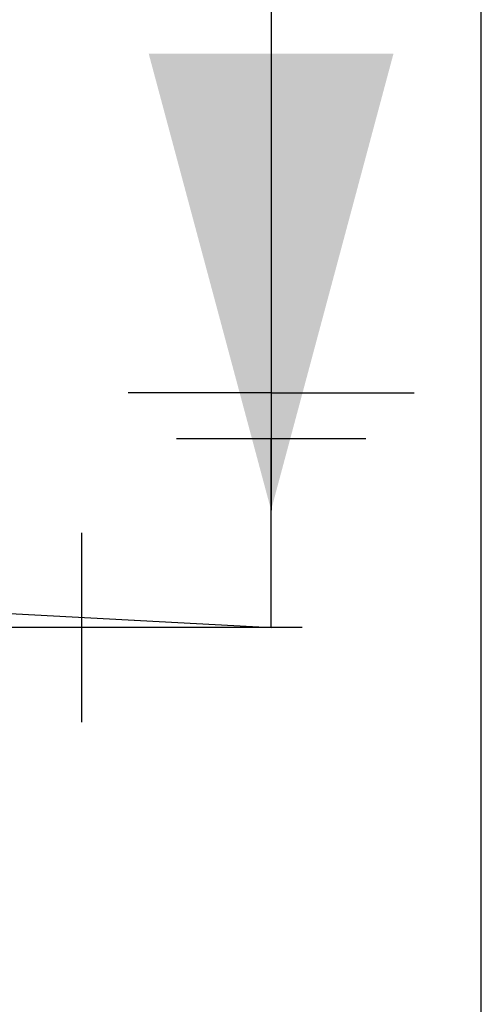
# Model space of a CAD drawing. Header units: millimetres. Extents: x -16331 to -10174, y -4135 to -3584.
# Tile 152 of 256: x -10336.411 to -10336.167, y -3997.689 to -3997.168. Entities that reach past the tile are written whole.
import ezdxf

# ---------------------------------------------------------------- set-up
doc = ezdxf.new("R2010")
doc.units = ezdxf.units.MM
doc.layers.add('A-DETL', color=7, linetype='Continuous', lineweight=5, true_color=0x00a600)
for name, color, linetype in [('AL-Condutos', 3, 'Continuous'), ('AL-Conexões', 4, 'Continuous'), ('AL-Sentido conduto', 7, 'Continuous'), ('Simbolos', 7, 'Continuous')]:
    doc.layers.add(name, color=color, linetype=linetype)
doc.layers.add('IFC-IfcSlab-Contorno', color=250, linetype='Continuous', lineweight=5)

msp = doc.modelspace()

# ---------------------------------------------------------------- hatches: boundary and pattern name
at = {"layer": 'AL-Sentido conduto', "linetype": 'Continuous'}
msp.add_hatch(color=3, dxfattribs=at).paths.add_polyline_path([(-10336.27818, -3997.42774), (-10336.21348, -3997.18626), (-10336.34289, -3997.18626)])

# ---------------------------------------------------------------- linework, layer by layer
at = {"color": 9, "ltscale": 2}
msp.add_line((-10336.1671, -3997.88983), (-10336.1671, -3996.28983), dxfattribs=at)
at = {"layer": 'A-DETL', "linetype": 'Continuous', "lineweight": 5}
msp.add_line((-10336.16709, -3989.36984), (-10336.16709, -3998.20984), dxfattribs=at)
at = {"layer": 'AL-Condutos'}
for p, q in [((-10336.27818, -3997.36565), (-10336.27818, -3997.38983)), ((-10336.37818, -3997.48983), (-10336.54532, -3997.48983))]:
    msp.add_line(p, q, dxfattribs=at)
msp.add_lwpolyline([(-10347.3271, -3996.89819), (-10336.27818, -3997.48983)], dxfattribs=at)
at = {"layer": 'AL-Conexões'}
for p, q in [((-10336.32818, -3997.38983), (-10336.22818, -3997.38983)), ((-10336.27818, -3997.48983), (-10336.27818, -3997.38983)), ((-10336.37818, -3997.53983), (-10336.37818, -3997.43983)), ((-10336.27818, -3997.48983), (-10336.37818, -3997.48983))]:
    msp.add_line(p, q, dxfattribs=at)
at = {"layer": 'AL-Sentido conduto'}
for points in [[(-10336.27818, -3997.02774), (-10336.27818, -3997.42774)], [(-10336.26175, -3997.48983), (-10336.66175, -3997.48983)]]:
    msp.add_lwpolyline(points, dxfattribs=at)
at = {"layer": 'IFC-IfcSlab-Contorno', "lineweight": 5}
for p, q in [((-10336.1671, -3997.50595), (-10336.1671, -3997.43811)), ((-10336.1671, -3998.14302), (-10336.1671, -3997.50595))]:
    msp.add_line(p, q, dxfattribs=at)
at = {"layer": 'Simbolos'}
for p, q in [((-10336.27818, -3997.2981), (-10336.27818, -3997.36565)), ((-10336.27818, -3997.36565), (-10336.35381, -3997.36565)), ((-10336.27818, -3997.36565), (-10336.20255, -3997.36565))]:
    msp.add_line(p, q, dxfattribs=at)

doc.saveas('drawing.dxf')
